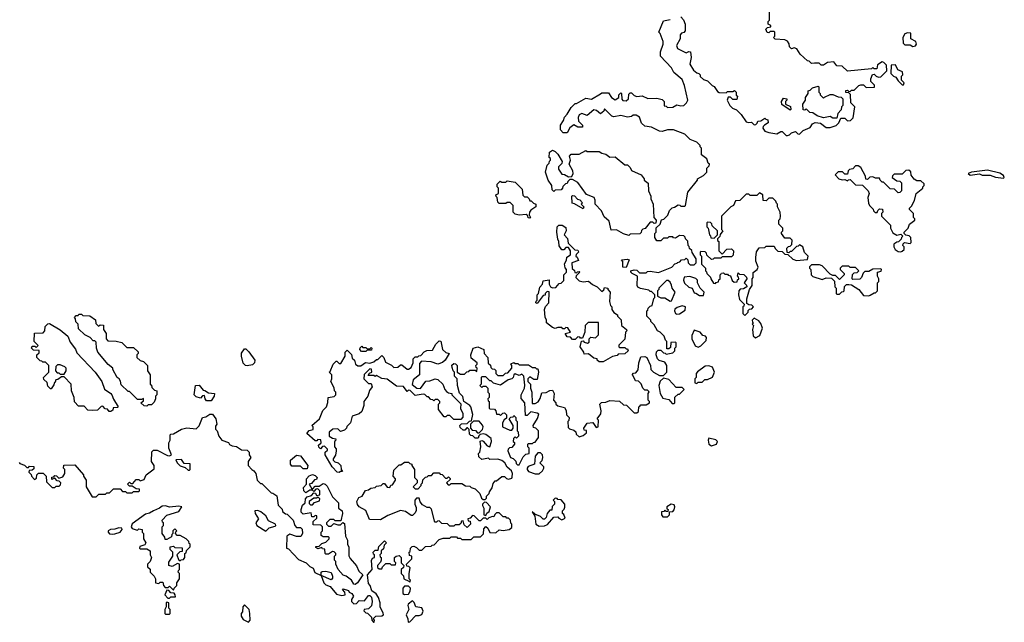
# Model space of a CAD drawing. Extents: x 1862350 to 2057294, y 212041 to 437318.
# Tile 177 of 256: x 1936411 to 1943790, y 361240 to 365759. Entities that reach past the tile are written whole.
import ezdxf

# ---------------------------------------------------------------- set-up
doc = ezdxf.new("R2010")
doc.units = 0

msp = doc.modelspace()

# ---------------------------------------------------------------- linework, layer by layer
at = {"layer": '0CON10XD'}
for points in [[(1941365, 365780), (1941387, 365757), (1941397.5, 365725), (1941397.5, 365675), (1941388.3, 365661.7), (1941371.7, 365658.3), (1941360, 365645), (1941360, 365615), (1941333.9, 365566.1), (1941341.7, 365541.7), (1941405, 365510), (1941425, 365520), (1941438.3, 365518.3), (1941442.5, 365475), (1941432.5, 365425), (1941460.7, 365380.7), (1941485, 365360), (1941500, 365355), (1941510, 365345), (1941511.7, 365331.7), (1941535, 365310), (1941565, 365300), (1941600, 365265), (1941616.4, 365256.4), (1941640.7, 365220.7), (1941653, 365213), (1941705, 365210), (1941715, 365220), (1941755, 365220), (1941768.3, 365228.3), (1941780, 365215), (1941781.7, 365191.7), (1941790, 365185), (1941785, 365160), (1941755, 365160), (1941738.3, 365178.3), (1941721.7, 365178.3), (1941712.5, 365155), (1941732.5, 365115), (1941753.9, 365093.9), (1941783, 365083), (1941818.3, 365048.3), (1941855, 364993.3), (1941875, 364987.5), (1941895, 364990), (1941915, 364970), (1941928.3, 364971.7), (1941938.3, 364981.7), (1941941.7, 364998.3), (1941965, 365000), (1941995, 365020), (1942001.7, 365011.7), (1942018.3, 365008.3), (1942020, 364985), (1941991.7, 364968.3), (1941981.7, 364958.3), (1941980, 364945), (1941995, 364922.5), (1942025, 364912.5), (1942085, 364902.5), (1942115, 364920), (1942125, 364920), (1942155, 364890), (1942165, 364890), (1942180, 364895), (1942195, 364910), (1942225, 364920), (1942241.7, 364901.7), (1942255, 364900), (1942281.7, 364928.3), (1942335, 364950), (1942351.7, 364978.3), (1942373, 364987), (1942411.7, 364981.7), (1942455, 364950), (1942485, 364950), (1942530, 364965), (1942550, 364985), (1942565, 365020), (1942595, 365020), (1942615, 365000), (1942637, 365003), (1942657, 365023), (1942670, 365105), (1942640, 365135), (1942638.3, 365198.3), (1942625, 365210), (1942601.7, 365211.7), (1942601.7, 365228.3), (1942615, 365230), (1942621.7, 365221.7), (1942635, 365220), (1942645, 365230), (1942665, 365230), (1942700, 365265), (1942715, 365270), (1942735, 365270), (1942755, 365250), (1942818.3, 365251.7), (1942818.3, 365268.3), (1942790, 365295), (1942790, 365315), (1942801.7, 365348.3), (1942815, 365350), (1942830, 365335), (1942848.3, 365328.3), (1942865, 365330), (1942910, 365375), (1942908.3, 365418.3), (1942888.3, 365438.3), (1942875, 365442.5), (1942840.7, 365419.3), (1942835, 365390), (1942815, 365390), (1942805, 365400), (1942795, 365390), (1942615, 365372.5), (1942575, 365410), (1942535, 365412.5), (1942513, 365443), (1942465, 365437.5), (1942435, 365417.5), (1942418.3, 365418.3), (1942401.7, 365431.7), (1942368.3, 365431.7), (1942345, 365430), (1942327, 365447), (1942315, 365450), (1942260.7, 365500.7), (1942235, 365540), (1942215, 365547.5), (1942195, 365540), (1942180, 365555), (1942177, 365577), (1942165, 365597.5), (1942145, 365607.5), (1942071.7, 365611.7), (1942060, 365625), (1942070, 365635), (1942070, 365665), (1942065, 365670), (1942035, 365670), (1942025, 365660), (1942011.7, 365661.7), (1942001.7, 365688.3), (1942015, 365700), (1942040, 365705), (1942040, 365715), (1942020, 365725), (1942020, 365745), (1942030, 365755), (1942030, 365835)], [(1940765, 365202.5), (1940775, 365210), (1940825, 365210), (1940847.5, 365175), (1940875, 365157.5), (1940900, 365175), (1940900, 365195), (1940915, 365210), (1940920, 365205), (1940923.3, 365163.3), (1940932.3, 365152.3), (1940955, 365150), (1940974, 365165), (1940975, 365200), (1940985, 365210), (1940995, 365210), (1941015, 365190), (1941035, 365182.5), (1941075, 365187.5), (1941118.3, 365168.3), (1941185, 365170), (1941225, 365160), (1941240, 365145), (1941241.7, 365111.7), (1941255, 365110), (1941265, 365100), (1941307, 365103), (1941335, 365120), (1941365, 365112.5), (1941387.5, 365115), (1941407.5, 365135), (1941417.5, 365155), (1941392.5, 365265), (1941375, 365310), (1941313.6, 365363.6), (1941296.4, 365396.4), (1941212.5, 365485), (1941213.6, 365516.4), (1941232.5, 365575), (1941232.5, 365595), (1941210, 365655), (1941200, 365665), (1941235, 365750), (1941285, 365760)], [(1943105, 365556.7), (1943125, 365562.5), (1943132, 365575), (1943128, 365595), (1943090, 365615), (1943088.3, 365658.3), (1943065, 365660), (1943045, 365652.5), (1943030, 365625), (1943031.7, 365581.7), (1943045, 365570), (1943085, 365570), (1943105, 365556.7)], [(1943035, 365270), (1943040, 365285), (1943020, 365305), (1943020, 365335), (1943030, 365345), (1943027, 365367), (1942991.7, 365381.7), (1942975, 365420), (1942941.7, 365418.3), (1942940, 365355), (1942960, 365335), (1942978.3, 365328.3), (1942995, 365300), (1943025, 365270), (1943035, 365270)], [(1942535, 365020), (1942505, 365020), (1942485, 365032.5), (1942435, 365022.5), (1942388.3, 365038.3), (1942355, 365060), (1942331.7, 365061.7), (1942305, 365090), (1942295, 365080), (1942281.7, 365081.7), (1942280, 365125), (1942300, 365155), (1942300, 365175), (1942320, 365205), (1942320, 365225), (1942335, 365230), (1942353, 365247), (1942395, 365260), (1942400, 365255), (1942400, 365215), (1942410, 365205), (1942410, 365195), (1942435, 365170), (1942441.7, 365178.3), (1942485, 365197.5), (1942505, 365197.5), (1942545, 365180), (1942568.3, 365178.3), (1942580, 365165), (1942580, 365115), (1942570, 365105), (1942568.3, 365081.7), (1942542.5, 365055), (1942535, 365020)], [(1939870, 361885), (1939887, 361903), (1939888.3, 361941.7), (1939905, 361957.5), (1939920, 361945), (1939935, 361912.5), (1939979.3, 361910.7), (1940005, 361932.5), (1940035, 361927.5), (1940080, 361935), (1940098.3, 361951.7), (1940100, 361975), (1940093, 361983), (1940090, 362005), (1940075, 362020), (1940061.7, 362021.7), (1940055, 362030), (1940035, 362030), (1940005, 362060), (1939985, 362060), (1939971.7, 362048.3), (1939965, 362030), (1939955, 362032.5), (1939927.5, 362022.5), (1939915, 362010), (1939905, 362020), (1939885, 362020), (1939865, 362000), (1939855, 362000), (1939818.3, 362038.3), (1939805, 362040), (1939788.3, 362021.7), (1939770, 362015), (1939771.7, 362001.7), (1939788.3, 361998.3), (1939790, 361975), (1939765, 361950), (1939741.7, 361971.7), (1939735, 362000), (1939721.7, 361998.3), (1939718.3, 361981.7), (1939705, 361970), (1939675, 361970), (1939665, 361960), (1939635, 361960), (1939618.3, 361978.3), (1939575, 361980), (1939555, 362000), (1939541.7, 361998.3), (1939535, 361990), (1939521.7, 361991.7), (1939498.3, 362088.3), (1939485, 362100), (1939465, 362100), (1939430.7, 362120.7), (1939413, 362143), (1939405, 362170), (1939385, 362170), (1939373.6, 362156.4), (1939372.5, 362125), (1939381.7, 362101.7), (1939381.7, 362078.3), (1939375, 362060), (1939355, 362040), (1939345, 362040), (1939301.7, 362071.7), (1939265, 362077.5), (1939169.3, 362040.7), (1939115, 362007.5), (1939031.7, 362011.7), (1939005, 362077.5), (1938955, 362106.7), (1938942.3, 362122.3), (1938938.8, 362145), (1938952.5, 362175), (1938977.5, 362185), (1939001.7, 362228.3), (1939025, 362232.5), (1939043, 362247), (1939075, 362250), (1939085, 362260), (1939120, 362265), (1939135, 362280), (1939145, 362280), (1939165, 362252.5), (1939185, 362250), (1939191.7, 362268.3), (1939205, 362270), (1939227.5, 362305), (1939227, 362317), (1939210, 362335), (1939215, 362380), (1939255, 362420), (1939268.3, 362421.7), (1939295, 362440), (1939325, 362440), (1939335, 362430), (1939350, 362425), (1939350, 362415), (1939370, 362385), (1939370, 362325), (1939390, 362305), (1939390, 362285), (1939360, 362255), (1939375, 362240), (1939398.3, 362241.7), (1939420, 362265), (1939420, 362275), (1939430, 362285), (1939431.7, 362308.3), (1939451.7, 362328.3), (1939465, 362330), (1939475, 362340), (1939498.3, 362341.7), (1939515, 362360), (1939555, 362360), (1939561.7, 362351.7), (1939578.3, 362348.3), (1939601.7, 362321.7), (1939615, 362320), (1939625, 362330), (1939638.3, 362318.3), (1939638.3, 362311.7), (1939610, 362285), (1939621.7, 362271.7), (1939635, 362270), (1939645, 362280), (1939725, 362280), (1939753, 362263), (1939785, 362260), (1939795, 362250), (1939825, 362240), (1939860, 362205), (1939871.7, 362171.7), (1939885, 362160), (1939898.3, 362161.7), (1939908.3, 362171.7), (1939910, 362185), (1939930, 362205), (1939931.7, 362218.3), (1939951.7, 362248.3), (1939958.3, 362281.7), (1939975, 362300), (1939985, 362300), (1940025, 362332.5), (1940045, 362332.5), (1940058.8, 362318.8), (1940075, 362313.8), (1940098.3, 362321.7), (1940101.7, 362328.3), (1940103.8, 362355), (1940097.5, 362375), (1940065, 362402.5), (1940046.1, 362436.1), (1940025, 362453.3), (1939995, 362462.5), (1939935, 362460), (1939925, 362470), (1939875, 362460), (1939851.7, 362481.7), (1939850, 362505), (1939860, 362515), (1939867.5, 362555), (1939862.5, 362597.5), (1939875, 362602.5), (1939885, 362597.5), (1939913.6, 362563.6), (1939935, 362556.7), (1939948, 362595), (1939945, 362617.5), (1939905, 362647.5), (1939885, 362653.3), (1939861.7, 362648.3), (1939851.7, 362638.3), (1939848.3, 362621.7), (1939825, 362620), (1939808.3, 362638.3), (1939791.7, 362641.7), (1939781.7, 362651.7), (1939780, 362685), (1939768.3, 362698.3), (1939761.7, 362698.3), (1939748.3, 362681.7), (1939735, 362680), (1939711.7, 362701.7), (1939710, 362715), (1939721.7, 362728.3), (1939765, 362730), (1939783, 362747), (1939798.3, 362751.7), (1939807.7, 362797.7), (1939793.3, 362855), (1939785, 362866.7), (1939740, 362895), (1939732.5, 362932.5), (1939708.3, 362958.3), (1939692.5, 363015), (1939690, 363065), (1939670, 363085), (1939670, 363115), (1939660, 363125), (1939651.7, 363151.7), (1939650.7, 363169.3), (1939665, 363180), (1939678.3, 363178.3), (1939690, 363165), (1939690, 363115), (1939715, 363100), (1939745, 363100), (1939761.7, 363118.3), (1939778.3, 363121.7), (1939785, 363130), (1939825, 363130), (1939838.3, 363121.7), (1939840, 363145), (1939831.7, 363151.7), (1939830, 363165), (1939840, 363175), (1939840, 363185), (1939795, 363220), (1939792.5, 363245), (1939810, 363295), (1939845, 363306.7), (1939890, 363285), (1939892.5, 363255), (1939920, 363225), (1939923, 363183), (1939938.3, 363168.3), (1939941.7, 363151.7), (1939951.7, 363141.7), (1939968.3, 363138.3), (1939978.3, 363128.3), (1939980, 363105), (1939995, 363090), (1940035, 363090), (1940051.7, 363108.3), (1940068.3, 363111.7), (1940100, 363145), (1940100, 363165), (1940091.7, 363178.3), (1940115, 363187.5), (1940125, 363180), (1940145, 363180), (1940155, 363170), (1940225, 363170), (1940255, 363150), (1940275, 363150), (1940285, 363140), (1940295, 363140), (1940300, 363115), (1940288.3, 363061.7), (1940265, 363060), (1940235, 363080), (1940220, 363065), (1940220, 363045), (1940240, 363025), (1940240, 362995), (1940250, 362965), (1940251.7, 362881.7), (1940275, 362880), (1940296.4, 362893.6), (1940311.7, 362918.3), (1940325, 362960), (1940356.4, 362963.6), (1940385, 362977.5), (1940405, 362980), (1940417.5, 362955), (1940412.5, 362905), (1940430, 362885), (1940430, 362875), (1940443, 362863), (1940495, 362850), (1940507, 362827), (1940510, 362795), (1940530, 362775), (1940527, 362753), (1940520, 362745), (1940521.7, 362701.7), (1940531.7, 362691.7), (1940565, 362680), (1940578.3, 362668.3), (1940581.7, 362651.7), (1940605, 362630), (1940635, 362640), (1940658.3, 362661.7), (1940658.3, 362678.3), (1940641.7, 362681.7), (1940640, 362695), (1940665, 362732.5), (1940707, 362737), (1940731.7, 362701.7), (1940747.5, 362705), (1940750, 362755), (1940740, 362765), (1940767, 362803), (1940770, 362825), (1940760, 362875), (1940771.7, 362888.3), (1940805, 362890), (1940835, 362902.5), (1940907, 362897), (1940935, 362870), (1940958.3, 362868.3), (1941015, 362810), (1941035, 362810), (1941048.3, 362821.7), (1941050, 362855), (1941058.3, 362861.7), (1941065, 362870), (1941105, 362870), (1941130, 362885), (1941130, 362895), (1941120, 362905), (1941120, 362955), (1941128.3, 362968.3), (1941115, 362980), (1941095, 362980), (1941080, 362995), (1941068.3, 363028.3), (1941048.3, 363048.3), (1941025, 363050), (1941008.3, 363088.3), (1941000, 363095), (1941011.7, 363108.3), (1941028.3, 363111.7), (1941047, 363133), (1941050, 363185), (1941065, 363230), (1941095, 363232.5), (1941110, 363225), (1941137.5, 363165), (1941140, 363135), (1941160, 363115), (1941205, 363090), (1941235, 363090), (1941260, 363115), (1941260, 363165), (1941245, 363190), (1941203, 363203), (1941190, 363215), (1941180, 363245), (1941183, 363267), (1941195, 363280), (1941215, 363280), (1941235, 363260), (1941248.3, 363258.3), (1941255, 363250), (1941305, 363260), (1941320, 363275), (1941320, 363295), (1941330, 363305), (1941330, 363335), (1941325, 363340), (1941291.7, 363338.3), (1941288.3, 363301.7), (1941275, 363290), (1941261.7, 363291.7), (1941260, 363345), (1941250, 363355), (1941240, 363385), (1941210, 363415), (1941190, 363425), (1941165, 363470), (1941140, 363495), (1941140, 363505), (1941110, 363535), (1941110, 363575), (1941118.3, 363581.7), (1941120, 363595), (1941135, 363610), (1941150, 363615), (1941163, 363667), (1941170, 363675), (1941170, 363695), (1941145, 363720), (1941135, 363720), (1941125, 363730), (1941063.6, 363743.6), (1941043.6, 363753.6), (1941037.5, 363765), (1941040, 363835), (1941000, 363855), (1940990, 363865), (1940990, 363875), (1941015, 363882.5), (1941035, 363880), (1941055, 363860), (1941105, 363860), (1941115, 363870), (1941135, 363872.5), (1941198.3, 363861.7), (1941298.3, 363901.7), (1941321.7, 363928.3), (1941338.3, 363931.7), (1941341.7, 363938.3), (1941358.3, 363941.7), (1941371.7, 363958.3), (1941395, 363960), (1941405, 363970), (1941418.3, 363958.3), (1941420, 363935), (1941435, 363920), (1941465, 363920), (1941480, 363935), (1941480, 363965), (1941451.7, 364011.7), (1941448.3, 364028.3), (1941431.7, 364041.7), (1941428.3, 364058.3), (1941420, 364065), (1941418.3, 364098.3), (1941400, 364115), (1941398.3, 364128.3), (1941388.3, 364138.3), (1941355, 364140), (1941325, 364120), (1941311.7, 364121.7), (1941305, 364130), (1941275, 364130), (1941265, 364120), (1941235, 364120), (1941215, 364100), (1941185, 364100), (1941170, 364125), (1941170, 364155), (1941180, 364165), (1941181.7, 364198.3), (1941210, 364225), (1941221.7, 364258.3), (1941238.3, 364261.7), (1941268.3, 364291.7), (1941281.7, 364328.3), (1941301.7, 364348.3), (1941318.3, 364351.7), (1941345, 364370), (1941358.3, 364368.3), (1941365, 364360), (1941395, 364360), (1941400, 364365), (1941417.5, 364465), (1941490, 364555), (1941490, 364565), (1941535, 364590), (1941560, 364615), (1941560, 364645), (1941578.3, 364661.7), (1941580, 364675), (1941571.7, 364681.7), (1941560, 364715), (1941520, 364745), (1941520, 364795), (1941510, 364805), (1941510, 364815), (1941485, 364840), (1941435, 364860), (1941395, 364900), (1941311.7, 364931.7), (1941265, 364932.5), (1941225, 364920), (1941205, 364922.5), (1941145, 364952.5), (1941095, 364960), (1941071.7, 364981.7), (1941056.4, 365026.4), (1941031.7, 365041.7), (1941008.3, 365041.7), (1940997, 365033), (1940965, 365027.5), (1940915, 365040), (1940865, 365030), (1940850, 365035), (1940795, 365090), (1940788.3, 365071.7), (1940765, 365052.5), (1940735, 365077.5), (1940715, 365082.5), (1940665, 365040), (1940625, 365056), (1940603.3, 365045), (1940596.2, 365025), (1940598.3, 364998.3), (1940628.3, 364968.3), (1940628.3, 364951.7), (1940593, 364953), (1940565, 364970), (1940533.6, 364946.4), (1940515, 364910), (1940485, 364910), (1940463, 364933), (1940463, 364967), (1940487, 365003), (1940493, 365027), (1940515, 365050), (1940545, 365100), (1940575, 365130), (1940585, 365130), (1940655, 365170), (1940697, 365163), (1940765, 365202.5)], [(1942185, 365080), (1942121.7, 365121.7), (1942120, 365145), (1942135, 365170), (1942160, 365165), (1942160, 365155), (1942150, 365145), (1942150, 365125), (1942188.3, 365108.3), (1942190, 365085), (1942185, 365080)], [(1940975, 364140), (1940935, 364153.3), (1940885, 364183.3), (1940845, 364180), (1940828.6, 364248.6), (1940791.2, 364281.2), (1940772, 364325), (1940724.5, 364374.5), (1940723.5, 364405), (1940715.8, 364425), (1940658, 364448), (1940595, 364537.5), (1940555, 364560), (1940535, 364560), (1940520, 364545), (1940515, 364530), (1940501.7, 364528.3), (1940481.7, 364508.3), (1940480, 364495), (1940468.3, 364481.7), (1940425, 364480), (1940415, 364470), (1940401.7, 364481.7), (1940400, 364515), (1940372.5, 364555), (1940352.5, 364615), (1940363, 364667), (1940378.3, 364681.7), (1940381.7, 364698.3), (1940390, 364705), (1940388.3, 364718.3), (1940380, 364725), (1940382.5, 364765), (1940405, 364780), (1940425, 364770), (1940445, 364750), (1940477.5, 364695), (1940475, 364680), (1940450, 364655), (1940448.3, 364638.3), (1940475, 364600), (1940495, 364597.5), (1940525, 364580), (1940548.3, 364581.7), (1940560, 364605), (1940557.5, 364625), (1940530, 364675), (1940540, 364705), (1940532.5, 364735), (1940545, 364750), (1940605, 364750), (1940655, 364777.5), (1940665, 364770), (1940755, 364770), (1940775, 364757.5), (1940805, 364750), (1940835, 364727.5), (1940875, 364730), (1940945, 364670), (1940965, 364670), (1940985, 364650), (1940997, 364627), (1941067.5, 364595), (1941090, 364565), (1941090, 364555), (1941121.7, 364531.7), (1941122.5, 364475), (1941140, 364435), (1941140, 364415), (1941157.5, 364375), (1941162.5, 364275), (1941180, 364255), (1941178.3, 364231.7), (1941165, 364230), (1941155, 364240), (1941135, 364240), (1941098.3, 364191.7), (1941081.7, 364188.3), (1941071.7, 364178.3), (1941068.3, 364161.7), (1941058.3, 364151.7), (1940985, 364150), (1940975, 364140)], [(1943015, 364017.5), (1943025, 364022.5), (1943040, 364035), (1943040, 364055), (1943030, 364065), (1943031.7, 364078.3), (1943042.5, 364087.5), (1943085, 364080), (1943091.7, 364088.3), (1943090, 364125), (1943077, 364137), (1943051.7, 364141.7), (1943040, 364155), (1943040, 364165), (1943070, 364195), (1943080, 364225), (1943120, 364255), (1943120, 364265), (1943110, 364275), (1943110, 364305), (1943080, 364335), (1943080, 364345), (1943095, 364360), (1943117, 364403), (1943130, 364455), (1943180, 364495), (1943180, 364505), (1943190, 364515), (1943188.3, 364528.3), (1943165, 364550), (1943135, 364550), (1943113.6, 364563.6), (1943093, 364593), (1943088.3, 364618.3), (1943075, 364630), (1943051.7, 364628.3), (1943025, 364600), (1942965, 364600), (1942951.7, 364588.3), (1942950, 364575), (1942985, 364550), (1943008.3, 364548.3), (1943020, 364535), (1943020, 364475), (1943008.3, 364461.7), (1942995, 364460), (1942968.3, 364488.3), (1942935, 364490), (1942885, 364540), (1942875, 364540), (1942860, 364555), (1942855, 364570), (1942825, 364570), (1942805, 364580), (1942783, 364577), (1942765, 364560), (1942751.7, 364561.7), (1942750, 364585), (1942715, 364650), (1942695, 364662.5), (1942675, 364662.5), (1942655, 364640), (1942630, 364635), (1942620, 364625), (1942615, 364600), (1942595, 364600), (1942577, 364617), (1942545, 364617.5), (1942522.5, 364595), (1942550, 364565), (1942575, 364557.5), (1942595, 364560), (1942615, 364550), (1942621.7, 364558.3), (1942635, 364560), (1942675, 364520), (1942728.3, 364518.3), (1942770, 364475), (1942776.7, 364455), (1942767.5, 364425), (1942773, 364383), (1942780, 364365), (1942808.3, 364338.3), (1942810, 364325), (1942821.7, 364311.7), (1942838.3, 364311.7), (1942841.7, 364328.3), (1942855, 364340), (1942878.3, 364338.3), (1942880, 364315), (1942870, 364305), (1942870, 364285), (1942938.3, 364218.3), (1942937.5, 364195), (1942955, 364160), (1942985, 364142.5), (1943015, 364150), (1943030, 364135), (1943020, 364125), (1943018.3, 364111.7), (1942998.3, 364091.7), (1942985, 364090), (1942962.5, 364075), (1942963.3, 364055), (1942972.5, 364035), (1942995, 364020), (1943015, 364017.5)], [(1943785, 364570), (1943790, 364575), (1943785, 364590), (1943757, 364607), (1943665, 364630), (1943543.6, 364616.4), (1943520, 364605), (1943535, 364593.8), (1943605, 364602.5), (1943625, 364593.3), (1943683.6, 364593.6), (1943725, 364577.5), (1943785, 364570)], [(1940235, 364270), (1940221.7, 364271.7), (1940218.3, 364288.3), (1940207, 364297), (1940155, 364292.5), (1940125, 364300), (1940110, 364315), (1940110, 364365), (1940087, 364387), (1940065, 364387.5), (1940055, 364380), (1940005, 364380), (1939995, 364390), (1939990, 364425), (1939981.7, 364431.7), (1939980, 364445), (1940000, 364455), (1940000, 364495), (1939990, 364505), (1939990, 364525), (1940011.7, 364548.3), (1940025, 364540), (1940055, 364540), (1940065, 364550), (1940125, 364540), (1940177, 364487), (1940181.7, 364441.7), (1940195, 364430), (1940215, 364430), (1940230, 364415), (1940235, 364400), (1940245, 364400), (1940261.7, 364381.7), (1940280, 364375), (1940280, 364355), (1940240.7, 364329.3), (1940232.5, 364315), (1940230, 364295), (1940240, 364275), (1940235, 364270)], [(1940635, 364340), (1940568.3, 364378.3), (1940551.7, 364381.7), (1940550, 364435), (1940555, 364440), (1940568.3, 364438.3), (1940591.7, 364411.7), (1940608.3, 364408.3), (1940630, 364385), (1940620, 364375), (1940640, 364355), (1940635, 364340)], [(1941845, 363540), (1941870, 363565), (1941871.7, 363578.3), (1941881.7, 363588.3), (1941898.3, 363591.7), (1941910, 363605), (1941898.3, 363618.3), (1941875, 363620), (1941861.7, 363631.7), (1941860, 363665), (1941880, 363735), (1941900, 363765), (1941900, 363815), (1941907.5, 363825), (1941908.3, 363861.7), (1941937.5, 363885), (1941946.4, 363903.6), (1941928.3, 363948.3), (1941927.5, 363975), (1941933, 364017), (1941951.7, 364048.3), (1941995, 364050), (1942005, 364060), (1942065, 364060), (1942071.7, 364041.7), (1942091.7, 364021.7), (1942125, 364020), (1942145, 364000), (1942168.3, 363998.3), (1942205, 363962.5), (1942233.6, 363953.6), (1942315, 363960), (1942320, 363985), (1942293, 364013), (1942280, 364055), (1942255, 364070), (1942245, 364060), (1942231.7, 364058.3), (1942195, 364020), (1942185, 364020), (1942175, 364010), (1942161.7, 364011.7), (1942160, 364045), (1942171.7, 364058.3), (1942185, 364060), (1942198.3, 364071.7), (1942200, 364105), (1942185, 364120), (1942145, 364120), (1942120, 364155), (1942120, 364165), (1942130, 364175), (1942130, 364195), (1942100, 364225), (1942100, 364255), (1942110, 364265), (1942112.5, 364285), (1942110, 364315), (1942090, 364355), (1942090, 364375), (1942081.7, 364381.7), (1942078.3, 364398.3), (1942055, 364420), (1942025, 364420), (1942005, 364400), (1941981.7, 364401.7), (1941980, 364445), (1941955, 364460), (1941935, 364440), (1941885, 364440), (1941875, 364450), (1941855, 364450), (1941808.3, 364401.7), (1941775, 364400), (1941760, 364365), (1941740, 364355), (1941670, 364285), (1941670, 364185), (1941680, 364175), (1941661.7, 364148.3), (1941658.3, 364131.7), (1941640, 364115), (1941641.7, 364101.7), (1941650, 364095), (1941650, 364025), (1941675, 364000), (1941711.7, 364038.3), (1941745, 364040), (1941760, 364025), (1941758.3, 363991.7), (1941745, 363980), (1941675, 363980), (1941665, 363970), (1941615, 363970), (1941608.3, 363961.7), (1941595, 363960), (1941561.7, 363991.7), (1941558.3, 364008.3), (1941548.3, 364018.3), (1941515, 364020), (1941510, 364015), (1941510, 363995), (1941520, 363985), (1941520, 363925), (1941550, 363895), (1941550, 363875), (1941558.3, 363868.3), (1941560, 363855), (1941588.3, 363828.3), (1941590, 363815), (1941611.7, 363781.7), (1941625, 363780), (1941631.7, 363788.3), (1941648.3, 363791.7), (1941651.7, 363808.3), (1941660, 363815), (1941660, 363845), (1941668.3, 363851.7), (1941671.7, 363858.3), (1941685, 363860), (1941695, 363850), (1941715, 363850), (1941721.7, 363841.7), (1941738.3, 363838.3), (1941751.7, 363801.7), (1941765, 363790), (1941788.3, 363791.7), (1941791.7, 363808.3), (1941800, 363815), (1941798.3, 363828.3), (1941790, 363835), (1941795, 363860), (1941805, 363850), (1941838.3, 363848.3), (1941858.3, 363828.3), (1941860, 363815), (1941840, 363785), (1941858.3, 363768.3), (1941860, 363755), (1941835, 363740), (1941811.7, 363738.3), (1941800, 363725), (1941797.5, 363695), (1941805, 363660), (1941840, 363625), (1941838.3, 363611.7), (1941830, 363605), (1941830, 363555), (1941845, 363540)], [(1940785, 363192.5), (1940753, 363193), (1940740, 363205), (1940740, 363215), (1940715, 363220), (1940675, 363252.5), (1940641.7, 363251.7), (1940640, 363265), (1940612.5, 363305), (1940621.7, 363348.3), (1940635, 363350), (1940641.7, 363341.7), (1940667, 363333), (1940678.3, 363341.7), (1940680, 363365), (1940691.7, 363378.3), (1940727, 363373), (1940750, 363395), (1940748.3, 363488.3), (1940671.7, 363488.3), (1940650, 363465), (1940647.5, 363415), (1940628.3, 363371.7), (1940615, 363370), (1940608.3, 363378.3), (1940595, 363380), (1940575, 363360), (1940555, 363360), (1940538.3, 363378.3), (1940515, 363380), (1940500, 363405), (1940540, 363415), (1940518.3, 363448.3), (1940505, 363450), (1940495, 363440), (1940481.7, 363441.7), (1940475, 363450), (1940445, 363450), (1940425, 363442.5), (1940405, 363450), (1940360, 363485), (1940360, 363505), (1940348.3, 363528.3), (1940343.3, 363585), (1940351.7, 363608.3), (1940377.5, 363635), (1940378.3, 363718.3), (1940365, 363720), (1940350, 363705), (1940348.3, 363691.7), (1940335, 363690), (1940288.3, 363631.7), (1940280, 363635), (1940281.7, 363648.3), (1940290, 363655), (1940290, 363695), (1940300, 363705), (1940308.3, 363751.7), (1940330, 363775), (1940335, 363800), (1940378.3, 363808.3), (1940380, 363775), (1940390, 363755), (1940405, 363747.5), (1940428.8, 363751.2), (1940455, 363780), (1940468.3, 363781.7), (1940488.3, 363801.7), (1940490, 363845), (1940510, 363865), (1940510, 363885), (1940498.3, 363898.3), (1940493.3, 363926.7), (1940510, 363955), (1940511.7, 363978.3), (1940540, 363995), (1940540, 364025), (1940525, 364050), (1940505, 364050), (1940488.3, 364031.7), (1940475, 364032.5), (1940453, 364063), (1940452.5, 364095), (1940443.6, 364113.6), (1940436.7, 364165), (1940440, 364205), (1940451.7, 364218.3), (1940477, 364217), (1940505, 364200), (1940507.5, 364175), (1940492.5, 364145), (1940517, 364117), (1940521.7, 364081.7), (1940571.7, 364031.7), (1940595, 364030), (1940597.5, 364025), (1940600, 364015), (1940581.7, 363998.3), (1940580, 363985), (1940588.3, 363978.3), (1940598.3, 363951.7), (1940550, 363935), (1940551.7, 363891.7), (1940568.3, 363878.3), (1940571.7, 363861.7), (1940585, 363860), (1940591.7, 363868.3), (1940605, 363870), (1940610, 363865), (1940581.7, 363838.3), (1940580, 363825), (1940605, 363800), (1940635, 363792.5), (1940675, 363797.5), (1940705, 363772.5), (1940740, 363755), (1940775, 363720), (1940788.3, 363731.7), (1940795, 363750), (1940820, 363745), (1940820, 363735), (1940837.5, 363715), (1940832.5, 363645), (1940840, 363615), (1940850, 363605), (1940850, 363585), (1940863.6, 363563.6), (1940890, 363545), (1940890, 363535), (1940918.3, 363508.3), (1940920, 363465), (1940957.5, 363435), (1940960, 363425), (1940950, 363415), (1940947, 363363), (1940901.7, 363318.3), (1940900, 363305), (1940905, 363300), (1940945, 363300), (1940955, 363290), (1940965, 363290), (1940970, 363275), (1940947, 363253), (1940895, 363250), (1940888.3, 363241.7), (1940855, 363232.5), (1940785, 363192.5)], [(1941615, 364120), (1941640, 364145), (1941640, 364175), (1941601.7, 364211.7), (1941598.3, 364228.3), (1941588.3, 364238.3), (1941565, 364240), (1941560, 364235), (1941560, 364205), (1941570, 364195), (1941580, 364145), (1941588.3, 364138.3), (1941591.7, 364121.7), (1941615, 364120)], [(1940955, 363900), (1940931.7, 363901.7), (1940930, 363945), (1940921.7, 363958.3), (1940965, 363962.5), (1940978.3, 363958.3), (1940955, 363900)], [(1942775, 363687.5), (1942785, 363692.5), (1942815, 363710), (1942825, 363710), (1942840, 363725), (1942840, 363785), (1942850, 363795), (1942850, 363815), (1942840, 363835), (1942840, 363865), (1942868.3, 363871.7), (1942870, 363885), (1942865, 363890), (1942805, 363887.5), (1942775, 363870), (1942745, 363870), (1942731.7, 363858.3), (1942720, 363825), (1942708.3, 363811.7), (1942655, 363810), (1942650, 363815), (1942651.7, 363848.3), (1942665, 363860), (1942687, 363863), (1942700, 363875), (1942675, 363900), (1942635, 363900), (1942625, 363910), (1942575, 363910), (1942560, 363895), (1942560, 363885), (1942590, 363855), (1942590, 363845), (1942555, 363810), (1942525, 363840), (1942505, 363840), (1942485, 363850), (1942425, 363913.3), (1942405, 363920), (1942345, 363920), (1942330, 363905), (1942330, 363895), (1942340, 363885), (1942342.5, 363845), (1942355, 363832.5), (1942425, 363810), (1942455, 363822.5), (1942495, 363820), (1942518.3, 363798.3), (1942520, 363755), (1942530, 363745), (1942530, 363705), (1942535, 363700), (1942555, 363700), (1942571.7, 363718.3), (1942585, 363720), (1942590, 363725), (1942591.7, 363758.3), (1942608.3, 363771.7), (1942625, 363772.5), (1942645, 363770), (1942700, 363735), (1942735, 363690), (1942775, 363687.5)], [(1941285, 363647.5), (1941295, 363650), (1941322.5, 363715), (1941300, 363745), (1941297, 363767), (1941285, 363790), (1941271.7, 363801.7), (1941258.3, 363801.7), (1941200, 363745), (1941200, 363735), (1941190, 363725), (1941190, 363685), (1941215, 363672.5), (1941245, 363672.5), (1941285, 363647.5)], [(1941535, 363690), (1941540, 363715), (1941510, 363745), (1941490, 363785), (1941490, 363805), (1941478.3, 363818.3), (1941433, 363833), (1941391.7, 363828.3), (1941386.7, 363805), (1941392.5, 363782.5), (1941425, 363752.5), (1941450, 363745), (1941465, 363710), (1941478.3, 363708.3), (1941505, 363690), (1941535, 363690)], [(1941335, 363551.4), (1941355, 363554.2), (1941399.3, 363580.7), (1941400, 363605), (1941375, 363613.3), (1941338.8, 363601.2), (1941321.9, 363588.1), (1941317.5, 363575), (1941325, 363556.2), (1941335, 363551.4)], [(1937095, 362820), (1937081.7, 362821.7), (1937068.3, 362838.3), (1937051.7, 362841.7), (1937035, 362860), (1937021.7, 362858.3), (1936995, 362830), (1936955, 362827.5), (1936921.7, 362831.7), (1936895, 362860), (1936851.7, 362861.7), (1936823, 362893), (1936820, 362925), (1936800, 362975), (1936797.5, 363025), (1936745, 363080), (1936725, 363080), (1936698.3, 363061.7), (1936681.7, 363058.3), (1936678.3, 363041.7), (1936671.7, 363038.3), (1936668.3, 363021.7), (1936648.3, 362991.7), (1936641.7, 362991.7), (1936621.7, 363011.7), (1936618.3, 363038.3), (1936591.7, 363061.7), (1936590, 363075), (1936630, 363115), (1936630, 363165), (1936605, 363190), (1936585, 363190), (1936578.3, 363198.3), (1936565, 363200), (1936540, 363225), (1936540, 363245), (1936558.3, 363261.7), (1936558.3, 363278.3), (1936515, 363280), (1936500, 363295), (1936505, 363310), (1936525, 363310), (1936535, 363300), (1936550, 363315), (1936520, 363345), (1936521.7, 363408.3), (1936588.3, 363411.7), (1936600, 363425), (1936601.7, 363458.3), (1936621.7, 363478.3), (1936635, 363480), (1936715, 363432.5), (1936772.5, 363385), (1936789.3, 363339.3), (1936828.3, 363288.3), (1936840.7, 363260.7), (1936976.7, 363115), (1937026.7, 363045), (1937047, 362987), (1937095, 362956.7), (1937102.5, 362945), (1937113, 362913), (1937150, 362855), (1937145, 362850), (1937111.7, 362848.3), (1937108.3, 362831.7), (1937095, 362820)], [(1937365, 362860), (1937343, 362863), (1937320, 362885), (1937338.3, 362901.7), (1937338.3, 362918.3), (1937325, 362910), (1937295, 362910), (1937235, 362970), (1937225, 362970), (1937171.7, 363021.7), (1937167, 363047), (1937156.4, 363066.4), (1937142.5, 363075), (1937110, 363135), (1937110, 363145), (1937073.6, 363173.6), (1936997.5, 363265), (1936987.5, 363295), (1936985, 363340), (1936975, 363350), (1936961.7, 363351.7), (1936940, 363375), (1936900, 363395), (1936851.7, 363441.7), (1936850, 363475), (1936833, 363493), (1936830, 363515), (1936822.5, 363525), (1936835, 363540), (1936848.3, 363541.7), (1936855, 363550), (1936875, 363550), (1936885, 363540), (1936937, 363537), (1936978.3, 363508.3), (1936981.7, 363481.7), (1937001.7, 363461.7), (1937015, 363470), (1937038.3, 363468.3), (1937040, 363435), (1937060, 363405), (1937060, 363365), (1937071.7, 363351.7), (1937135, 363347.5), (1937177, 363337), (1937215, 363300), (1937265, 363300), (1937298.3, 363268.3), (1937300, 363255), (1937290, 363245), (1937290, 363225), (1937313, 363203), (1937340, 363195), (1937370, 363165), (1937370, 363125), (1937390, 363095), (1937390, 363025), (1937398.3, 363018.3), (1937401.7, 363001.7), (1937421.7, 362981.7), (1937440, 362975), (1937440, 362945), (1937430, 362935), (1937430, 362915), (1937418.3, 362891.7), (1937398.3, 362871.7), (1937375, 362870), (1937365, 362860)], [(1941925, 363372.5), (1941958.3, 363391.7), (1941977.5, 363445), (1941965, 363480), (1941949.3, 363499.3), (1941915, 363520), (1941900, 363505), (1941901.7, 363491.7), (1941910, 363485), (1941900, 363475), (1941910, 363465), (1941902.5, 363435), (1941908.3, 363388.3), (1941925, 363372.5)], [(1941495, 363302.5), (1941516.4, 363313.6), (1941555, 363352.5), (1941557.5, 363375), (1941550, 363385), (1941530.7, 363390.7), (1941510, 363415), (1941465, 363430), (1941448.3, 363391.7), (1941447.5, 363365), (1941473.6, 363313.6), (1941495, 363302.5)], [(1938805, 362362.5), (1938790, 362365), (1938753.3, 362405), (1938700, 362495), (1938700, 362515), (1938718.3, 362531.7), (1938718.3, 362538.3), (1938695, 362560), (1938681.7, 362558.3), (1938665, 362540), (1938653, 362553), (1938651.7, 362568.3), (1938670, 362585), (1938668.3, 362608.3), (1938645, 362610), (1938638.3, 362601.7), (1938625, 362600), (1938562.5, 362655), (1938581.7, 362678.3), (1938610, 362685), (1938610, 362705), (1938600, 362715), (1938657.5, 362765), (1938683, 362827), (1938710, 362855), (1938721.7, 362888.3), (1938723.6, 362926.4), (1938767, 362933), (1938780, 362945), (1938780, 362965), (1938770, 362975), (1938767, 362997), (1938742.5, 363045), (1938750, 363065), (1938750, 363095), (1938730, 363115), (1938738.3, 363121.7), (1938760, 363175), (1938781.7, 363198.3), (1938788.3, 363198.3), (1938805, 363180), (1938818.3, 363181.7), (1938850, 363235), (1938850, 363265), (1938865, 363280), (1938898.3, 363248.3), (1938901.7, 363221.7), (1938920, 363205), (1938927.5, 363175), (1938945, 363162.5), (1938967, 363163), (1939003, 363187), (1939035, 363182.5), (1939065, 363192.5), (1939085, 363210), (1939095, 363210), (1939125, 363240), (1939140, 363225), (1939151.7, 363191.7), (1939197, 363167), (1939215, 363150), (1939245, 363152.5), (1939265, 363170), (1939275, 363170), (1939315, 363137.5), (1939325, 363137.5), (1939345, 363150), (1939360, 363185), (1939360, 363215), (1939375, 363230), (1939395, 363230), (1939401.7, 363238.3), (1939418.3, 363241.7), (1939441.7, 363268.3), (1939463, 363277), (1939505, 363280), (1939530, 363325), (1939555, 363350), (1939567, 363347), (1939580, 363285), (1939604.2, 363264.2), (1939630, 363255), (1939598.8, 363205), (1939580.7, 363189.3), (1939545, 363176.2), (1939495, 363193.3), (1939421.7, 363198.3), (1939408.3, 363181.7), (1939407.5, 363095), (1939361.2, 363058.8), (1939353, 363023), (1939386.2, 362996.2), (1939415, 362992.5), (1939455, 363047.5), (1939485, 363050), (1939525, 363065.8), (1939545, 363060), (1939582.5, 363025), (1939596.7, 362986.7), (1939610, 362970), (1939625, 362960), (1939650, 362955), (1939650, 362945), (1939717.5, 362877.5), (1939713.6, 362843.6), (1939733.3, 362805), (1939731.7, 362778.3), (1939718.3, 362761.7), (1939665, 362760), (1939635, 362790), (1939615, 362790), (1939605, 362780), (1939591.7, 362781.7), (1939550, 362835), (1939550, 362875), (1939560, 362885), (1939560, 362895), (1939545, 362910), (1939525, 362910), (1939515, 362900), (1939508.3, 362908.3), (1939491.7, 362911.7), (1939475, 362930), (1939465, 362930), (1939447, 362947), (1939435, 362950), (1939375, 362940), (1939338.3, 362978.3), (1939325, 362980), (1939315, 362970), (1939288.3, 363008.3), (1939235, 363010), (1939165, 363063.3), (1939125, 363067.5), (1939085, 363090), (1939075, 363082.5), (1939065, 363090), (1939021.7, 363091.7), (1939031.7, 363108.3), (1939050, 363115), (1939048.3, 363138.3), (1939035, 363140), (1938991.7, 363098.3), (1938990, 363065), (1939025, 363030), (1939045, 363030), (1939052.5, 363005), (1939033, 362977), (1939020, 362935), (1938990, 362895), (1938990, 362865), (1938975, 362820), (1938955, 362802.5), (1938903.6, 362786.4), (1938890, 362735), (1938861.7, 362708.3), (1938860, 362695), (1938845, 362680), (1938815, 362670), (1938795, 362690), (1938758.3, 362688.3), (1938730, 362665), (1938730, 362635), (1938755, 362620), (1938780, 362615), (1938778.3, 362601.7), (1938770, 362595), (1938770, 362555), (1938781.7, 362541.7), (1938782.5, 362525), (1938777, 362493), (1938760, 362465), (1938760, 362455), (1938773, 362443), (1938797, 362437), (1938817, 362417), (1938820, 362385), (1938830, 362370), (1938815, 362370), (1938805, 362362.5)], [(1938115, 363163.8), (1938102.5, 363165), (1938085, 363182.5), (1938072.5, 363235), (1938073, 363257), (1938095, 363290), (1938105, 363290), (1938129.3, 363269.3), (1938172.5, 363205), (1938170, 363185), (1938155, 363170), (1938115, 363163.8)], [(1939005, 363270), (1938971.7, 363271.7), (1938960, 363285), (1938961.7, 363298.3), (1938975, 363310), (1938981.7, 363301.7), (1939005, 363300), (1939015, 363290), (1939035, 363290), (1939045, 363300), (1939050, 363295), (1939048.3, 363281.7), (1939015, 363280), (1939005, 363270)], [(1936745, 363100), (1936760, 363125), (1936760, 363145), (1936750, 363155), (1936715, 363170), (1936695, 363170), (1936681.7, 363158.3), (1936680, 363125), (1936691.7, 363111.7), (1936705, 363110), (1936715, 363100), (1936745, 363100)], [(1941485, 363030), (1941495, 363040), (1941525, 363040), (1941545, 363060), (1941565, 363060), (1941602.1, 363077.9), (1941618.8, 363115), (1941603.9, 363153.9), (1941575, 363163.8), (1941548.3, 363161.7), (1941491.7, 363118.3), (1941480, 363105), (1941480, 363075), (1941470, 363065), (1941470, 363035), (1941485, 363030)], [(1940155, 362420), (1940185, 362480), (1940205, 362500), (1940230, 362505), (1940230, 362545), (1940220, 362555), (1940220, 362575), (1940225, 362580), (1940255, 362580), (1940261.7, 362588.3), (1940275, 362590), (1940300, 362625), (1940300, 362675), (1940280, 362695), (1940261.7, 362701.7), (1940260, 362715), (1940290.7, 362769.3), (1940301.7, 362801.7), (1940289.3, 362809.3), (1940242.5, 362817.5), (1940215, 362790), (1940201.7, 362791.7), (1940197.5, 362885), (1940168.3, 362918.3), (1940170, 362945), (1940193.3, 362995), (1940197, 363017), (1940190, 363085), (1940175, 363100), (1940155, 363090), (1940125, 363102.5), (1940113.3, 363096.7), (1940110, 363075), (1940100, 363065), (1940071.7, 363058.3), (1940015, 363017.5), (1939963, 363033), (1939945, 363050), (1939935, 363050), (1939905, 363080), (1939875, 363080), (1939870, 363075), (1939870, 363025), (1939860, 363015), (1939875, 363000), (1939885, 363010), (1939905, 363010), (1939920, 362995), (1939920, 362965), (1939930, 362955), (1939930, 362925), (1939920, 362915), (1939921.7, 362901.7), (1939930, 362895), (1939930, 362845), (1939935, 362840), (1939968.3, 362838.3), (1939980, 362825), (1939985, 362800), (1940005, 362800), (1940015, 362790), (1940031.7, 362808.3), (1940045, 362810), (1940060, 362795), (1940058.3, 362771.7), (1940041.7, 362758.3), (1940030, 362735), (1940030, 362705), (1940085, 362680), (1940098.3, 362681.7), (1940110, 362695), (1940110, 362715), (1940080, 362765), (1940091.7, 362778.3), (1940108.3, 362781.7), (1940115, 362790), (1940130, 362775), (1940130, 362755), (1940140, 362745), (1940140, 362675), (1940147, 362667), (1940150, 362635), (1940135, 362620), (1940125, 362630), (1940111.7, 362618.3), (1940110, 362595), (1940118.3, 362588.3), (1940120, 362575), (1940098.3, 362551.7), (1940081.7, 362548.3), (1940071.7, 362538.3), (1940070, 362525), (1940090, 362475), (1940108.3, 362468.3), (1940128.3, 362448.3), (1940131.7, 362431.7), (1940141.7, 362421.7), (1940155, 362420)], [(1941315, 362880), (1941320, 362885), (1941321.7, 362928.3), (1941345, 362950), (1941355, 362950), (1941390, 362985), (1941375, 363000), (1941331.7, 363001.7), (1941275, 363060), (1941235, 363070), (1941211.7, 363048.3), (1941200, 363015), (1941210, 362955), (1941231.7, 362921.7), (1941275, 362910), (1941301.7, 362881.7), (1941315, 362880)], [(1937845, 362900), (1937811.7, 362901.7), (1937800, 362915), (1937795, 362940), (1937781.7, 362938.3), (1937765, 362920), (1937735, 362930), (1937720, 362945), (1937730, 363015), (1937757, 363017), (1937785, 362980), (1937798.3, 362978.3), (1937825, 362960), (1937870, 362955), (1937867.5, 362935), (1937845, 362900)], [(1936408.3, 362438.3), (1936411.7, 362431.7), (1936448.3, 362418.3), (1936465, 362400), (1936478.3, 362401.7), (1936485, 362410), (1936518.3, 362408.3), (1936518.3, 362391.7), (1936505, 362380), (1936481.7, 362378.3), (1936480, 362365), (1936498.3, 362348.3), (1936500, 362335), (1936521.7, 362311.7), (1936538.3, 362321.7), (1936540, 362345), (1936551.7, 362358.3), (1936588.3, 362358.3), (1936610, 362335), (1936613, 362293), (1936655, 362250), (1936675, 362250), (1936685, 362260), (1936708.3, 362261.7), (1936718.3, 362271.7), (1936720, 362285), (1936708.3, 362298.3), (1936691.7, 362301.7), (1936675, 362320), (1936651.7, 362311.7), (1936651.7, 362328.3), (1936668.3, 362331.7), (1936675, 362340), (1936688.3, 362338.3), (1936705, 362320), (1936735, 362330), (1936750, 362355), (1936750, 362385), (1936740, 362395), (1936741.7, 362418.3), (1936825, 362420), (1936890, 362345), (1936890, 362335), (1936910, 362305), (1936910, 362255), (1936955, 362180), (1936985, 362180), (1937005, 362200), (1937055, 362200), (1937065, 362210), (1937085, 362210), (1937115, 362240), (1937165, 362240), (1937181.7, 362221.7), (1937205, 362220), (1937215, 362210), (1937255, 362210), (1937265, 362220), (1937305, 362220), (1937310, 362225), (1937308.3, 362238.3), (1937285, 362240), (1937255, 362260), (1937235, 362260), (1937220, 362275), (1937235, 362290), (1937245, 362280), (1937258.3, 362281.7), (1937285, 362310), (1937305, 362310), (1937315, 362300), (1937345, 362310), (1937360, 362345), (1937418.3, 362391.7), (1937420, 362415), (1937400, 362445), (1937401.7, 362518.3), (1937415, 362530), (1937441.7, 362531.7), (1937518.8, 362491.2), (1937535, 362487.5), (1937550, 362495), (1937530, 362545), (1937530, 362585), (1937540, 362605), (1937540, 362645), (1937545, 362650), (1937565, 362652.5), (1937623, 362687), (1937665, 362697.5), (1937735, 362690), (1937757, 362713), (1937780, 362775), (1937805, 362780), (1937835, 362800), (1937855, 362800), (1937880, 362765), (1937887.5, 362725), (1937878.3, 362711.7), (1937878.3, 362688.3), (1937890, 362675), (1937902.5, 362635), (1937927, 362607), (1937975, 362587.5), (1937983.6, 362573.6), (1938003, 362563), (1938035, 362557.5), (1938073, 362533), (1938115, 362530), (1938130, 362515), (1938130, 362495), (1938142.5, 362475), (1938122.5, 362445), (1938122.5, 362415), (1938150, 362385), (1938166.4, 362376.4), (1938180, 362355), (1938190, 362305), (1938215, 362280), (1938225, 362280), (1938295, 362210), (1938308.3, 362208.3), (1938338.3, 362188.3), (1938348.3, 362118.3), (1938378.3, 362088.3), (1938381.7, 362071.7), (1938403, 362053), (1938415, 362050), (1938460, 362005), (1938472.5, 361965), (1938485, 361950), (1938515, 361950), (1938528.3, 361938.3), (1938530, 361905), (1938517, 361883), (1938485, 361882.5), (1938435, 361900), (1938413.8, 361886.2), (1938410, 361795), (1938425, 361790), (1938501.7, 361711.7), (1938557, 361687), (1938585, 361657.5), (1938610, 361645), (1938623.6, 361613.6), (1938670, 361590), (1938690, 361535), (1938705, 361520), (1938738.3, 361508.3), (1938785, 361450), (1938825, 361440), (1938850, 361445), (1938847, 361467), (1938830, 361485), (1938835, 361490), (1938875, 361477.5), (1938880, 361465), (1938900, 361455), (1938912.5, 361435), (1938898.3, 361411.7), (1938897.5, 361395), (1938915, 361377.5), (1938935, 361380), (1938955, 361402.5), (1938995, 361400), (1939025, 361440), (1939035, 361440), (1939048.3, 361428.3), (1939053.8, 361395), (1939047, 361363), (1939025, 361340), (1938993, 361337), (1938990, 361325), (1939005, 361310), (1939018.3, 361308.3), (1939048.3, 361278.3), (1939050, 361255), (1939061.7, 361241.7), (1939068.3, 361241.7), (1939070, 361255), (1939060, 361265), (1939080, 361285), (1939125, 361287.5), (1939136.7, 361295), (1939135, 361310), (1939113, 361353), (1939113.3, 361385), (1939100, 361425), (1939083, 361453), (1939050, 361475), (1939037, 361517), (1939025, 361530), (1939017.5, 361595), (1939052.5, 361635), (1939047, 361703), (1939055, 361720), (1939070, 361725), (1939070, 361745), (1939061.7, 361751.7), (1939060, 361765), (1939075, 361780), (1939098.3, 361781.7), (1939101.7, 361808.3), (1939145, 361850), (1939160, 361835), (1939141.7, 361818.3), (1939138.3, 361791.7), (1939120, 361775), (1939120, 361755), (1939110, 361745), (1939111.7, 361731.7), (1939120, 361725), (1939120, 361705), (1939115, 361690), (1939092.5, 361665), (1939091.7, 361651.7), (1939105, 361640), (1939125, 361640), (1939130, 361655), (1939155, 361680), (1939185, 361680), (1939195, 361670), (1939228.3, 361671.7), (1939230, 361685), (1939220, 361695), (1939220, 361725), (1939233, 361737), (1939255, 361740), (1939270, 361725), (1939270, 361685), (1939290, 361665), (1939288.3, 361651.7), (1939270, 361635), (1939270, 361605), (1939288.3, 361588.3), (1939290, 361565), (1939328.3, 361548.3), (1939335, 361540), (1939340, 361555), (1939330, 361565), (1939330, 361605), (1939337.5, 361647.5), (1939328.3, 361658.3), (1939311.7, 361661.7), (1939310, 361675), (1939350, 361715), (1939350, 361735), (1939331.7, 361741.7), (1939330, 361765), (1939338.3, 361771.7), (1939340, 361795), (1939351.7, 361808.3), (1939365, 361810), (1939385, 361800), (1939405, 361780), (1939425, 361780), (1939451.7, 361808.3), (1939495, 361810), (1939501.7, 361818.3), (1939518.3, 361821.7), (1939555, 361860), (1939585, 361870), (1939635, 361870), (1939645, 361880), (1939685, 361880), (1939691.7, 361871.7), (1939715, 361870), (1939725, 361860), (1939795, 361860), (1939815, 361880), (1939865, 361880), (1939870, 361885)], [(1939855, 362660), (1939880, 362685), (1939883.3, 362705), (1939878.8, 362718.8), (1939855, 362747.5), (1939812.5, 362747.5), (1939790, 362725), (1939790, 362695), (1939801.7, 362681.7), (1939827, 362677), (1939841.7, 362661.7), (1939855, 362660)], [(1941595, 362563.8), (1941633.8, 362576.2), (1941641.2, 362595), (1941627.7, 362607.7), (1941575, 362620), (1941570, 362605), (1941575.9, 362575.9), (1941595, 362563.8)], [(1937685, 362380), (1937690, 362385), (1937688.3, 362428.3), (1937645, 362430), (1937625, 362460), (1937581.7, 362458.3), (1937592.5, 362435), (1937615, 362412.5), (1937651.7, 362401.7), (1937675, 362380), (1937685, 362380)], [(1938565, 362390), (1938535, 362390), (1938515, 362410), (1938451.7, 362411.7), (1938440, 362425), (1938440, 362455), (1938485, 362492.5), (1938515, 362487.5), (1938570, 362415), (1938565, 362390)], [(1940305, 362352.5), (1940330, 362375), (1940340, 362395), (1940340, 362405), (1940310, 362435), (1940327, 362453), (1940332.5, 362475), (1940330, 362495), (1940315, 362510), (1940295, 362510), (1940273, 362487), (1940270, 362425), (1940220.8, 362409.2), (1940213.3, 362395), (1940213.3, 362385), (1940225, 362371.2), (1940275, 362352.5), (1940305, 362352.5)], [(1938925, 361523.8), (1938915, 361526.7), (1938896.7, 361556.7), (1938857.5, 361585), (1938835, 361593.8), (1938796.7, 361635), (1938780, 361675), (1938780, 361695), (1938770, 361705), (1938770, 361735), (1938780, 361745), (1938780, 361755), (1938768.3, 361768.3), (1938755, 361770), (1938725, 361750), (1938705, 361750), (1938700, 361755), (1938698.3, 361788.3), (1938681.7, 361791.7), (1938675, 361800), (1938645, 361790), (1938631.7, 361801.7), (1938631.7, 361808.3), (1938655, 361810), (1938675, 361830), (1938705, 361840), (1938730, 361865), (1938730, 361875), (1938725, 361880), (1938685, 361880), (1938671.7, 361891.7), (1938670, 361915), (1938680, 361925), (1938680, 361955), (1938668.3, 361968.3), (1938611.7, 361971.7), (1938610, 361995), (1938638.3, 362021.7), (1938638.3, 362038.3), (1938625, 362040), (1938615, 362030), (1938601.7, 362031.7), (1938595, 362060), (1938535, 362050), (1938520, 362065), (1938520, 362085), (1938531.7, 362118.3), (1938550, 362135), (1938553, 362167), (1938565, 362180), (1938598.3, 362191.7), (1938615, 362210), (1938628.3, 362208.3), (1938635, 362190), (1938660, 362195), (1938660, 362225), (1938645, 362240), (1938631.7, 362238.3), (1938615, 362220), (1938605, 362230), (1938585, 362230), (1938555, 362210), (1938540, 362225), (1938538.3, 362251.7), (1938560, 362275), (1938560, 362315), (1938581.7, 362338.3), (1938605, 362347.5), (1938625, 362340), (1938640, 362325), (1938635, 362310), (1938621.7, 362308.3), (1938598.3, 362281.7), (1938580, 362275), (1938601.7, 362241.7), (1938608.3, 362241.7), (1938625, 362260), (1938655, 362260), (1938685, 362280), (1938700, 362275), (1938715, 362260), (1938755, 362180), (1938800, 362135), (1938800, 362095), (1938826.7, 362075), (1938830, 362055), (1938818.3, 362001.7), (1938775, 362000), (1938765, 362010), (1938735, 362010), (1938710, 361985), (1938710, 361975), (1938725, 361960), (1938745, 361960), (1938765, 361980), (1938795, 361970), (1938815, 361970), (1938832.5, 361987.5), (1938845, 361980), (1938853.3, 361885), (1938867.5, 361855), (1938867.5, 361825), (1938877, 361803), (1938878.3, 361738.3), (1938887.5, 361717.5), (1938935, 361662.5), (1938952.7, 361622.7), (1938982.5, 361595), (1938943.3, 361535), (1938925, 361523.8)], [(1938605, 362120), (1938621.7, 362138.3), (1938658.3, 362151.7), (1938660, 362165), (1938648.3, 362178.3), (1938635, 362170), (1938615, 362170), (1938580, 362145), (1938581.7, 362131.7), (1938591.7, 362121.7), (1938605, 362120)], [(1940305, 361960), (1940345, 361963.3), (1940366.4, 361973.6), (1940415, 362027.5), (1940445, 362030), (1940450.7, 362020.7), (1940475, 362007.5), (1940498.3, 362021.7), (1940488.3, 362048.3), (1940480, 362055), (1940480, 362075), (1940492.5, 362087.5), (1940497, 362103), (1940497.5, 362125), (1940468.3, 362158.3), (1940445, 362160), (1940438.3, 362168.3), (1940425, 362170), (1940410, 362155), (1940420, 362145), (1940420, 362125), (1940401.7, 362108.3), (1940398.3, 362081.7), (1940385, 362080), (1940363, 362057), (1940356.7, 362025), (1940345, 362012.5), (1940335, 362013.3), (1940315, 362033.8), (1940271.7, 362051.7), (1940252.5, 362067.5), (1940272.5, 362035), (1940280, 361975), (1940305, 361960)], [(1937565, 361480), (1937570, 361495), (1937590, 361515), (1937590, 361535), (1937610, 361565), (1937610, 361605), (1937600, 361615), (1937601.7, 361628.3), (1937610, 361635), (1937610, 361675), (1937595, 361680), (1937555, 361657.5), (1937530, 361665), (1937528.3, 361691.7), (1937560, 361735), (1937560, 361765), (1937540, 361785), (1937540, 361805), (1937565, 361810), (1937575, 361800), (1937628.3, 361798.3), (1937628.3, 361771.7), (1937611.7, 361768.3), (1937590, 361745), (1937601.7, 361711.7), (1937615, 361700), (1937621.7, 361708.3), (1937638.3, 361711.7), (1937650, 361725), (1937650, 361755), (1937658.3, 361761.7), (1937661.7, 361778.3), (1937690, 361805), (1937690, 361825), (1937681.7, 361831.7), (1937680, 361845), (1937660, 361865), (1937615, 361890), (1937591.7, 361891.7), (1937580, 361905), (1937581.7, 361918.3), (1937590, 361925), (1937575, 361940), (1937560, 361925), (1937560, 361905), (1937551.7, 361898.3), (1937548.3, 361881.7), (1937515, 361860), (1937501.7, 361861.7), (1937498.3, 361878.3), (1937480, 361905), (1937480, 361955), (1937490, 361965), (1937490, 361985), (1937481.7, 361991.7), (1937480, 362005), (1937515, 362043.3), (1937605, 362071.2), (1937627.5, 362105), (1937605, 362110), (1937533.8, 362103.8), (1937505, 362112.5), (1937478.3, 362111.7), (1937460, 362095), (1937413, 362077), (1937385, 362057.5), (1937355, 362050), (1937255, 361978), (1937246.4, 361956.4), (1937255, 361942.5), (1937283, 361933), (1937295, 361930), (1937305, 361940), (1937330, 361935), (1937330, 361915), (1937340, 361905), (1937340, 361865), (1937357.5, 361835), (1937348.3, 361821.7), (1937311.7, 361808.3), (1937310, 361795), (1937315, 361790), (1937365, 361790), (1937390, 361775), (1937390, 361745), (1937400, 361725), (1937390, 361695), (1937370, 361675), (1937370, 361655), (1937388.3, 361638.3), (1937390, 361615), (1937420, 361585), (1937430, 361565), (1937430, 361535), (1937455, 361530), (1937465, 361540), (1937485, 361540), (1937490, 361515), (1937501.7, 361501.7), (1937525, 361500), (1937535, 361510), (1937565, 361480)], [(1938255, 361922.5), (1938281.7, 361948.3), (1938325, 361960), (1938330, 361965), (1938327.5, 361975), (1938275, 362000), (1938255, 362037.5), (1938218.8, 362068.8), (1938195, 362078.8), (1938173, 362077), (1938176.7, 362055), (1938200, 362015), (1938180, 361985), (1938187.5, 361965), (1938255, 361922.5)], [(1939905, 362040), (1939911.7, 362058.3), (1939928.3, 362071.7), (1939940, 362105), (1939908.3, 362138.3), (1939895, 362140), (1939880, 362125), (1939880, 362115), (1939890, 362095), (1939890, 362045), (1939905, 362040)], [(1941265, 362030), (1941280, 362045), (1941281.7, 362068.3), (1941305, 362070), (1941317, 362083), (1941320, 362105), (1941315, 362120), (1941293, 362127), (1941260, 362105), (1941261.7, 362091.7), (1941270, 362085), (1941268.3, 362071.7), (1941255, 362070), (1941245, 362080), (1941238.3, 362071.7), (1941221.7, 362068.3), (1941220, 362045), (1941231.7, 362031.7), (1941265, 362030)], [(1937105, 361900), (1937125, 361904), (1937165, 361916.2), (1937180, 361935), (1937176.7, 361945), (1937155, 361949.4), (1937125, 361939.2), (1937093, 361937), (1937075, 361926.7), (1937073.3, 361915), (1937084.2, 361904.2), (1937105, 361900)], [(1938745, 361557.5), (1938670, 361590), (1938670, 361615), (1938678.3, 361621.7), (1938705, 361623.3), (1938745, 361613.8), (1938756, 361585), (1938755, 361570), (1938745, 361557.5)], [(1939295, 361447.5), (1939325, 361450), (1939337, 361473), (1939340, 361495), (1939325, 361510), (1939295, 361510), (1939282.5, 361495), (1939282.5, 361455), (1939295, 361447.5)], [(1937535, 361420), (1937545, 361430), (1937578.3, 361431.7), (1937577, 361447), (1937568.3, 361458.3), (1937545, 361460), (1937528.3, 361478.3), (1937515, 361480), (1937500, 361445), (1937521.7, 361421.7), (1937535, 361420)], [(1937535, 361300), (1937540, 361305), (1937540, 361335), (1937530, 361345), (1937530, 361385), (1937515, 361390), (1937510, 361385), (1937510, 361355), (1937500, 361335), (1937500, 361305), (1937505, 361300), (1937535, 361300)], [(1938125, 361240), (1938137.5, 361255), (1938136.7, 361306.7), (1938130, 361335), (1938095, 361370), (1938083, 361357), (1938081.7, 361318.3), (1938070, 361305), (1938070, 361285), (1938085, 361260), (1938125, 361240)], [(1939321.7, 361241.7), (1939335, 361242.5), (1939379.3, 361290.7), (1939405, 361290), (1939425, 361298), (1939435.8, 361324.2), (1939425, 361347.5), (1939380, 361355), (1939368.3, 361388.3), (1939355, 361400), (1939323, 361377), (1939320, 361365), (1939327.5, 361335), (1939307.5, 361295), (1939320, 361265), (1939321.7, 361241.7)]]:
    msp.add_lwpolyline(points, dxfattribs=at)

doc.saveas('drawing.dxf')
